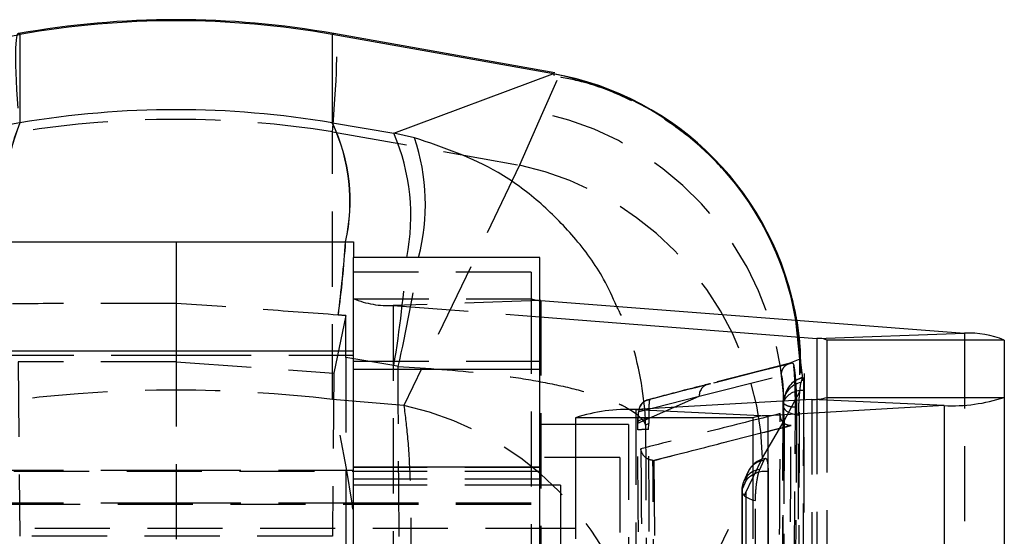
# Model space of a CAD drawing. Extents: x 55 to 332, y 12 to 285.
# Tile 36 of 36: x 314.95 to 331.59, y 256.46 to 265.19. Entities that reach past the tile are written whole.
import ezdxf

# ---------------------------------------------------------------- set-up
doc = ezdxf.new("R2010")
doc.units = 0
doc.linetypes.add('HIDDEN', pattern=[1.905, 1.27, -0.635])
doc.layers.get('0').update_dxf_attribs({"linetype": 'CONTINUOUS'})

msp = doc.modelspace()

# ---------------------------------------------------------------- linework, layer by layer
at = {"color": 7, "linetype": 'CONTINUOUS'}
for p, q in [((311.2139, 264.2771), (314.9506, 264.9416)), ((314.9506, 264.9416), (314.9506, 263.4458)), ((320.2316, 264.9416), (320.2316, 263.4458)), ((323.9684, 264.2771), (320.2316, 264.9416)), ((323.9925, 264.2904), (320.2568, 264.9547)), ((321.2721, 263.2703), (323.959, 264.2734)), ((323.959, 264.2734), (323.9684, 264.2771)), ((314.9482, 263.4454), (313.9101, 263.2703)), ((314.9482, 263.4454), (314.9506, 263.4458)), ((320.2316, 263.4458), (320.2341, 263.4454)), ((320.2341, 263.4454), (321.2721, 263.2703)), ((321.6212, 263.1957), (321.2721, 263.2703)), ((314.5911, 261.4371), (317.5911, 261.4371)), ((317.5911, 261.4371), (317.5911, 259.5866)), ((317.5911, 261.4371), (320.5911, 261.4371)), ((320.5911, 261.4371), (320.5911, 261.1741)), ((323.7411, 261.1741), (320.5911, 261.1741)), ((320.5911, 259.2778), (320.5911, 261.1741)), ((323.7411, 259.2778), (323.7411, 261.1741)), ((323.7411, 260.448), (323.7591, 260.4465)), ((323.7591, 260.4465), (330.9193, 259.8917)), ((323.7411, 260.1685), (328.4232, 259.8057)), ((328.4232, 259.8057), (330.9193, 259.8917)), ((331.5911, 259.7771), (328.5911, 259.7771)), ((328.5911, 259.7771), (328.5911, 258.8079)), ((331.5911, 259.7771), (331.5911, 258.8079)), ((320.5911, 259.5866), (314.5911, 259.5866)), ((323.7411, 259.2778), (320.5911, 259.2778)), ((320.5911, 257.6276), (320.5911, 259.2778)), ((323.7411, 257.6276), (323.7411, 259.2778)), ((328.3364, 258.7735), (325.3602, 258.6016)), ((330.5721, 258.6701), (327.5959, 258.4983)), ((330.5721, 258.6701), (328.3364, 258.7735)), ((328.5911, 258.8079), (331.5911, 258.8079)), ((330.5721, 258.6701), (330.5721, 246.1868)), ((331.5911, 258.8079), (331.5911, 246.3246)), ((325.3602, 258.6016), (327.5959, 258.4983)), ((324.3411, 258.3491), (323.7411, 258.3491)), ((327.3411, 258.4639), (324.3411, 258.4639)), ((324.3411, 258.4639), (324.3411, 256.4192)), ((327.3411, 258.4639), (327.3411, 256.4192)), ((323.7411, 257.6276), (320.5911, 257.6276)), ((320.5911, 255.0046), (320.5911, 257.6276)), ((323.7411, 255.0046), (323.7411, 257.6276)), ((324.0911, 257.3241), (323.7411, 257.3241)), ((324.0911, 257.3241), (324.0911, 255.0046)), ((324.3411, 256.5905), (324.0911, 256.5905))]:
    msp.add_line(p, q, dxfattribs=at)
at = {"color": 7, "linetype": 'HIDDEN'}
for p, q in [((324.0268, 264.1615), (323.7842, 263.6139)), ((323.9715, 264.271), (323.9828, 264.2486)), ((323.9828, 264.2486), (323.9844, 264.2454)), ((323.7842, 263.6139), (323.3988, 262.733)), ((320.2349, 263.2956), (323.3988, 262.733)), ((320.2349, 258.7732), (320.2349, 263.2956)), ((323.3988, 262.733), (321.4412, 258.6709)), ((323.5911, 260.9245), (320.5911, 260.9245)), ((323.5911, 260.9245), (323.5911, 260.4752)), ((320.5911, 260.4752), (323.5911, 260.4752)), ((323.7411, 260.4459), (321.2629, 260.3606)), ((321.2629, 260.3606), (321.2629, 247.8773)), ((321.2629, 260.3606), (323.7411, 260.1685)), ((323.5911, 260.4752), (323.5911, 247.9919)), ((323.7591, 260.4465), (323.7591, 247.9632)), ((320.4579, 260.1898), (320.2601, 259.2154)), ((320.3339, 260.199), (320.3306, 260.1993)), ((328.134, 259.4564), (328.0669, 260.1127)), ((328.1465, 259.4448), (328.0797, 260.1117)), ((330.9193, 259.8917), (330.9193, 247.4084)), ((314.5911, 259.5243), (317.5911, 259.5243)), ((317.5911, 259.5866), (317.5911, 248.939)), ((317.5911, 259.5243), (320.5911, 259.5243)), ((320.4581, 259.4829), (320.4581, 248.6686)), ((321.273, 259.3455), (320.4581, 259.4829)), ((317.5911, 259.4114), (314.9203, 259.4114)), ((314.9203, 259.4114), (314.9485, 256.4611)), ((317.5911, 259.4114), (320.2601, 259.2154)), ((320.5911, 259.418), (323.7411, 259.418)), ((321.3439, 259.331), (321.273, 259.3455)), ((327.9703, 259.3838), (326.5861, 259.0311)), ((328.134, 259.4564), (327.9067, 259.3632)), ((327.9067, 259.3632), (328.012, 259.3898)), ((328.1465, 259.4448), (328.134, 259.4564)), ((328.1938, 259.0891), (328.1465, 259.4448)), ((320.2601, 259.2154), (320.2337, 256.4611)), ((326.4335, 258.8304), (327.8178, 259.1801)), ((328.183, 249.2434), (328.2134, 259.2139)), ((328.1568, 259.0606), (328.1814, 259.1368)), ((325.395, 258.3735), (326.4335, 258.8304)), ((325.4164, 258.5701), (326.4335, 258.8304)), ((327.8702, 258.4093), (328.1346, 258.9067)), ((321.4412, 258.6709), (320.2349, 258.7732)), ((327.8448, 258.674), (327.8275, 249.2984)), ((328.3364, 258.7735), (328.3364, 246.2902)), ((328.4232, 258.7793), (328.4232, 247.3224)), ((328.5911, 258.8079), (328.5911, 246.3246)), ((325.3602, 258.6016), (325.3602, 246.1183)), ((328.0147, 250.2352), (328.0599, 258.6414)), ((328.0771, 258.6414), (328.033, 250.2352)), ((328.0599, 258.6414), (328.0771, 258.6414)), ((325.2411, 258.3491), (324.3411, 258.3491)), ((325.2411, 258.3491), (325.2411, 251.9991)), ((325.5796, 258.3652), (325.5267, 258.3411)), ((325.5794, 258.2646), (325.5796, 258.3652)), ((325.5804, 258.4531), (325.5796, 258.3652)), ((327.9867, 258.3315), (325.667, 257.7425)), ((327.5058, 257.7861), (327.8702, 258.4093)), ((327.9803, 258.3316), (327.9867, 258.3315)), ((325.0911, 257.7933), (323.5911, 257.7933)), ((325.0911, 257.7933), (325.0911, 251.4433)), ((325.5483, 253.7233), (327.5058, 257.7861)), ((325.6512, 257.743), (325.6654, 257.7425)), ((325.6654, 257.7425), (325.667, 257.7425)), ((325.667, 257.7425), (325.7204, 251.3323)), ((327.4584, 257.5903), (327.5269, 257.7433)), ((323.7411, 257.5554), (311.4411, 257.5554)), ((317.5911, 257.5741), (314.5911, 257.5741)), ((320.5911, 257.5741), (317.5911, 257.5741)), ((323.7411, 257.6241), (320.5911, 257.6241)), ((327.2564, 257.5444), (327.1879, 257.3914)), ((323.7411, 257.4241), (320.5911, 257.4241)), ((323.7411, 257.3241), (320.5911, 257.3241)), ((327.2279, 257.411), (327.1594, 257.258)), ((327.1525, 257.2255), (327.1531, 248.1934)), ((323.5911, 256.9995), (309.5911, 256.9995)), ((317.5911, 257.0183), (314.5911, 257.0183)), ((320.5911, 257.0183), (317.5911, 257.0183)), ((323.5911, 257.0183), (320.5911, 257.0183)), ((324.0911, 256.5905), (311.0911, 256.5905)), ((320.2337, 256.4611), (314.9485, 256.4611))]:
    msp.add_line(p, q, dxfattribs=at)
at = {"color": 8, "linetype": 'CONTINUOUS'}
for p, q in [((323.9684, 264.2771), (323.9715, 264.271)), ((323.7591, 260.4465), (323.7411, 260.4459)), ((328.4232, 259.8057), (328.4232, 258.7793)), ((327.5959, 258.4983), (327.5959, 254.328))]:
    msp.add_line(p, q, dxfattribs=at)
at = {"color": 7, "linetype": 'HIDDEN', "flags": 128}
for points in [[(327.9067, 259.3632), (327.8516, 259.3492), (327.3288, 259.2166), (326.6262, 259.0375)], [(328.1962, 258.9218), (328.1945, 258.196), (328.1874, 255.2726), (328.1727, 249.5524)], [(325.5622, 258.7668), (325.5622, 258.7668), (325.5622, 258.7668), (325.4915, 258.7302), (325.4565, 258.6948), (325.4335, 258.6581), (325.4204, 258.6259), (325.4122, 258.5947), (325.4035, 258.5375), (325.3958, 258.4232), (325.395, 258.3778)], [(327.8467, 258.688), (327.8454, 257.957), (327.8401, 255.0333), (327.8289, 249.311)], [(327.8467, 258.688), (327.8469, 258.6591), (327.8578, 258.6306), (327.8791, 258.6032), (327.9105, 258.5777), (327.9508, 258.5548), (327.9992, 258.535), (328.0544, 258.5189), (328.1147, 258.5069)], [(327.8512, 249.3895), (327.8529, 250.1204), (327.8596, 253.0441), (327.8718, 258.76)], [(328.1003, 249.1307), (328.1015, 249.8502), (328.1062, 252.7737), (328.1147, 258.5069)], [(325.395, 258.3735), (325.3959, 258.3887), (325.4044, 258.4033), (325.4202, 258.4169), (325.4428, 258.4289), (325.4713, 258.4388), (325.5046, 258.4464), (325.5414, 258.4512), (325.5804, 258.4531)], [(327.5978, 257.555), (327.5979, 256.8242), (327.5981, 253.9012), (327.5985, 248.4663)], [(327.2286, 248.3224), (327.2285, 249.0531), (327.2283, 251.9762), (327.2279, 257.411)], [(327.1594, 257.258), (327.1526, 257.2292), (327.1566, 257.2002), (327.1715, 257.1719), (327.1968, 257.145), (327.2318, 257.1203), (327.2756, 257.0985), (327.3271, 257.08), (327.3847, 257.0655)], [(327.1594, 257.258), (327.1595, 256.5273), (327.1596, 253.6042), (327.16, 248.226)], [(327.3852, 248.0334), (327.3852, 248.7642), (327.385, 251.6873), (327.3847, 257.0655)]]:
    msp.add_lwpolyline(points, dxfattribs=at)
at = {"color": 7, "linetype": 'CONTINUOUS'}
for centre, radius, start, end in [((317.5911, 249.9649), 15.225, 79.905, 100.08448), ((317.5911, 249.9326), 15.2395, 80.02217, 99.97783), ((323.0664, 259.2752), 5.0825, 9.47342, 79.77778), ((330.9953, 258.311), 1.5825, 67.88296, 92.75215), ((328.4422, 259.4106), 0.3956, 67.88287, 92.75231), ((328.3696, 259.4871), 0.7144, 267.33538, 288.06514), ((330.705, 261.5248), 2.8577, 267.33536, 288.06515), ((325.2273, 255.747), 2.8577, 87.33537, 108.06518), ((327.5627, 257.7847), 0.7144, 87.33528, 108.06524)]:
    msp.add_arc(centre, radius, start, end, dxfattribs=at)
at = {"color": 8, "linetype": 'CONTINUOUS'}
for centre, radius, start, end in [((323.0546, 259.2722), 5.0822, 9.51916, 79.74982), ((318.475, 262.0365), 3.7978, 158.22394, 189.08002), ((318.4826, 262.0376), 3.8024, 158.26284, 189.08569), ((317.4462, 262.1203), 3.0847, 347.20403, 25.44744), ((317.4526, 262.1194), 3.0814, 347.2082, 25.48784), ((318.0307, 261.8746), 3.5291, 348.55061, 23.29509), ((318.2926, 262.0714), 3.5133, 345.20315, 18.66323)]:
    msp.add_arc(centre, radius, start, end, dxfattribs=at)
at = {"color": 7, "linetype": 'HIDDEN'}
for centre, radius, start, end in [((317.5911, 246.7703), 16.7354, 80.91058, 99.08942), ((322.6598, 258.5249), 5.2117, 358.72847, 77.54047), ((322.2936, 257.6371), 5.2143, 1.63713, 77.76286), ((301.8905, 262.667), 18.6045, 352.3776, 356.20953), ((301.919, 262.6622), 18.5789, 352.3813, 356.21923), ((300.7631, 262.7019), 20.7827, 350.70609, 355.78434), ((300.9695, 264.1037), 20.926, 346.81604, 351.9522), ((321.1869, 261.9412), 1.5825, 247.8829, 272.7522), ((323.7294, 260.8101), 0.3623, 247.5715, 271.86293), ((424.6978, -124.663), 396.0355, 104.337515, 104.490657), ((326.6358, 258.8354), 0.2023, 92.70746, 181.41746), ((328.2373, 258.6783), 0.3907, 101.89787, 178.58251), ((328.2664, 258.7514), 0.3946, 102.43891, 178.75537), ((328.2771, 258.7483), 0.406, 103.2514, 162.53454), ((328.2514, 258.6733), 0.406, 159.90072, 179.89974), ((328.1615, 258.5855), 0.3381, 84.10316, 148.93657), ((300.1402, 254.0617), 20.6397, 346.80451, 13.19549), ((320.3364, 253.5754), 5.2139, 1.62503, 77.76714), ((325.5396, 256.6705), 1.5946, 88.56895, 95.23926), ((327.569, 257.4048), 0.3411, 97.09097, 178.95018), ((327.627, 257.3785), 0.406, 100.46219, 155.87686), ((327.5005, 257.2518), 0.3411, 97.09063, 178.95014), ((327.5522, 257.125), 0.4324, 83.95019, 138.58622), ((327.5585, 257.2255), 0.406, 155.87702, 180.00357)]:
    msp.add_arc(centre, radius, start, end, dxfattribs=at)
for centre, major_axis, ratio, start_param, end_param in [((317.5911, 246.7175), (-2.6652, 18.2373), 0.0287417, 0.0008878, 0.425681), ((317.5911, 246.7175), (2.6652, 18.2373), 0.0287417, 5.8575043, 6.2822975), ((311.9512, 260.7288), (43.3678, -3.1968), 0.002061, 1.3735157, 1.3764304), ((320.4402, 259.2973), (0.0008, 4.1172), 0.0043613, 4.7574932, 4.930915), ((317.5911, 248.5737), (15.225, 0), 0.6802521, 1.3962634, 1.7453293)]:
    msp.add_ellipse(centre, major_axis=major_axis, ratio=ratio, start_param=start_param, end_param=end_param, dxfattribs=at)
at = {"color": 8, "linetype": 'CONTINUOUS'}
for major_axis, start_param, end_param in [((-2.6652, 18.2373), 6.2406789, 6.2840731), ((2.6652, 18.2373), 6.2822975, 6.3256918)]:
    msp.add_ellipse((317.5911, 246.7175), major_axis=major_axis, ratio=0.0287417, start_param=start_param, end_param=end_param, dxfattribs=at)
at = {"color": 7, "linetype": 'CONTINUOUS'}
msp.add_ellipse((317.5911, 248.9212), major_axis=(15.225, 0), ratio=0.9686746, start_param=1.3964826, end_param=1.7451101, dxfattribs=at)
at = {"color": 7, "linetype": 'HIDDEN'}
for points, knots in [([(328.1512, 259.2195), (328.1506, 259.3849), (328.1492, 259.7872), (328.0333, 260.4328), (327.8129, 261.1364), (327.483, 261.8124), (327.0533, 262.4391), (326.5176, 263.0129), (325.8911, 263.5042), (325.1973, 263.8843), (324.5576, 264.1317), (324.1459, 264.2085), (323.9809, 264.2392)], [0, 0, 0, 0, 0.0710426, 0.1727713, 0.2769, 0.3825844, 0.4892158, 0.5963918, 0.7124665, 0.8232323, 0.9291407, 1, 1, 1, 1]), ([(317.5911, 260.3961), (317.1293, 260.3959), (316.2006, 260.3954), (315.2869, 260.3917), (314.8276, 260.3899)], [0, 0, 0, 0, 0.4972793, 1, 1, 1, 1]), ([(320.3306, 260.1993), (319.8794, 260.2324), (318.9725, 260.2991), (318.0531, 260.3637), (317.5911, 260.3961)], [0, 0, 0, 0, 0.4974542, 1, 1, 1, 1]), ([(325.5267, 258.3411), (325.5265, 258.3459), (325.5146, 258.8126), (325.4124, 259.3848), (325.1972, 260.0408), (325.0936, 260.2411), (325.0385, 260.3474)], [0, 0, 0, 0, 0.006951, 0.6770613, 0.8285403, 1, 1, 1, 1]), ([(321.4126, 248.8391), (321.3997, 250.5907), (321.374, 254.0879), (321.354, 257.5852), (321.3439, 259.331)], [0, 0, 0, 0, 0.5008309, 1, 1, 1, 1]), ([(321.3439, 259.331), (321.8414, 259.2989), (322.6132, 259.2491), (323.5192, 259.1196), (324.1592, 258.9972), (324.6979, 258.8529), (325.0319, 258.7258), (325.3589, 258.5584), (325.4878, 258.4393), (325.5263, 258.3421), (325.5267, 258.3411)], [0, 0, 0, 0, 0.22761501, 0.35316549, 0.47872545, 0.60909909, 0.73948224, 0.7871207, 0.99781446, 1, 1, 1, 1]), ([(328.012, 259.3898), (327.9921, 259.3873), (327.9498, 259.382), (327.8917, 259.3489), (327.8511, 259.3036), (327.8225, 259.2465), (327.8196, 259.2058), (327.8178, 259.1801)], [0, 0, 0, 0, 0.1889575, 0.4028087, 0.6180405, 0.75914, 1, 1, 1, 1]), ([(328.012, 259.3898), (328.0172, 259.3857), (328.024, 259.3803), (328.0312, 259.3479), (328.0328, 259.3403)], [0, 0, 0, 0, 0.76572687, 1, 1, 1, 1]), ([(328.0328, 259.3403), (328.0357, 259.3249), (328.0437, 259.2815), (328.0561, 259.1708), (328.0679, 259.009), (328.0755, 258.831), (328.0773, 258.7076), (328.0771, 258.6481), (328.0771, 258.6416)], [0, 0, 0, 0, 0.1181496, 0.3327007, 0.5469799, 0.7606721, 0.9737122, 1, 1, 1, 1]), ([(328.0599, 258.6418), (328.0597, 258.6971), (328.0594, 258.8078), (328.0549, 258.9877), (328.0481, 259.1514), (328.0403, 259.2726), (328.035, 259.3207), (328.0328, 259.3403)], [0, 0, 0, 0, 0.21321595, 0.42706506, 0.64014488, 0.853701, 1, 1, 1, 1]), ([(328.0903, 249.6665), (328.0991, 251.5579), (328.1142, 254.8206), (328.1282, 258.0846), (328.134, 259.4564)], [0, 0, 0, 0, 0.579719, 1, 1, 1, 1]), ([(327.8178, 259.1801), (327.818, 259.1801), (327.8211, 259.1809), (327.8276, 259.1685), (327.8372, 259.116), (327.8459, 259.0347), (327.8527, 258.9343), (327.8572, 258.8244), (327.8575, 258.7567), (327.8577, 258.7229)], [0, 0, 0, 0, 0.0114419, 0.1767973, 0.3419353, 0.506665, 0.6709844, 0.835827, 1, 1, 1, 1]), ([(326.5857, 259.0313), (326.4508, 258.9968), (326.1097, 258.9095), (325.7747, 258.821), (325.572, 258.7675)], [0, 0, 0, 0, 0.395139, 1, 1, 1, 1]), ([(328.1346, 258.9067), (328.138, 258.9397), (328.145, 259.0059), (328.1523, 259.0468), (328.1562, 259.0588), (328.1568, 259.0606)], [0, 0, 0, 0, 0.4572614, 0.9144493, 1, 1, 1, 1]), ([(328.185, 259.139), (328.186, 259.1403), (328.1893, 259.1449), (328.1921, 259.1195), (328.1935, 259.0936), (328.1938, 259.0891)], [0, 0, 0, 0, 0.2520174, 0.8686156, 1, 1, 1, 1]), ([(328.1938, 259.0891), (328.1945, 259.0693), (328.1961, 259.0254), (328.1962, 258.9586), (328.1962, 258.9218)], [0, 0, 0, 0, 0.4504915, 1, 1, 1, 1]), ([(327.8873, 258.8649), (327.8862, 258.8604), (327.8833, 258.8486), (327.8746, 258.8256), (327.8693, 258.8114)], [0, 0, 0, 0, 0.3820676, 1, 1, 1, 1]), ([(328.1147, 258.5069), (328.1152, 258.5462), (328.1161, 258.6272), (328.1226, 258.7601), (328.1295, 258.8535), (328.1338, 258.8983), (328.1346, 258.9067)], [0, 0, 0, 0, 0.29763209, 0.61261259, 0.92728721, 1, 1, 1, 1]), ([(321.4412, 258.6709), (321.464, 258.4944), (321.5097, 258.1414), (321.5489, 257.4294), (321.565, 256.6054), (321.557, 255.684), (321.5251, 254.6826), (321.4704, 253.6196), (321.3928, 252.5148), (321.2946, 251.4002), (321.1791, 250.3054), (321.0904, 249.6228), (321.0461, 249.2814)], [0, 0, 0, 0, 0.101434, 0.2028654, 0.3022121, 0.401556, 0.5000797, 0.5986013, 0.6992984, 0.7999952, 0.8999969, 1, 1, 1, 1]), ([(325.4164, 258.5701), (325.4192, 258.5969), (325.4248, 258.6505), (325.4715, 258.7183), (325.5337, 258.762), (325.5805, 258.7703), (325.601, 258.774)], [0, 0, 0, 0, 0.2645276, 0.5290559, 0.7935833, 1, 1, 1, 1]), ([(325.601, 258.774), (325.5969, 258.7673), (325.5886, 258.7538), (325.583, 258.6629), (325.5813, 258.554), (325.5806, 258.4771), (325.5804, 258.4531)], [0, 0, 0, 0, 0.2842001, 0.5759971, 0.8678221, 1, 1, 1, 1]), ([(327.8577, 258.7229), (327.857, 258.6011), (327.8539, 257.992), (327.8406, 255.434), (327.8262, 252.7541), (327.814, 250.5615), (327.8126, 250.3178)], [0, 0, 0, 0, 0.0434776, 0.2173878, 0.9130281, 1, 1, 1, 1]), ([(328.0599, 258.6416), (328.0348, 258.6429), (327.9846, 258.6454), (327.92, 258.664), (327.8724, 258.6906), (327.8626, 258.7123), (327.8577, 258.7231)], [0, 0, 0, 0, 0.2500019, 0.4999946, 0.7500066, 1, 1, 1, 1]), ([(325.395, 258.3735), (325.3954, 258.387), (325.3968, 258.433), (325.4008, 258.4996), (325.4079, 258.5571), (325.4135, 258.5658), (325.4164, 258.5701)], [0, 0, 0, 0, 0.121278, 0.4134934, 0.7070955, 1, 1, 1, 1]), ([(327.8049, 258.5343), (327.4082, 258.435), (326.6195, 258.2376), (325.8366, 258.0386), (325.4474, 257.9396)], [0, 0, 0, 0, 0.5028959, 1, 1, 1, 1]), ([(327.7602, 250.7778), (327.7609, 250.8996), (327.7646, 251.5086), (327.7799, 254.0942), (327.7938, 256.5579), (327.8049, 258.5343)], [0, 0, 0, 0, 0.0471124, 0.2355616, 1, 1, 1, 1]), ([(327.9803, 258.3316), (327.9674, 258.3324), (327.9382, 258.3343), (327.8933, 258.3511), (327.8426, 258.389), (327.8077, 258.4524), (327.8023, 258.5058), (327.8048, 258.5338), (327.8049, 258.5343)], [0, 0, 0, 0, 0.084474, 0.1914892, 0.360719, 0.6670597, 0.9934879, 1, 1, 1, 1]), ([(325.394, 258.2584), (325.394, 258.2929), (325.394, 258.3324), (325.3949, 258.3689), (325.395, 258.3735)], [0, 0, 0, 0, 0.87273026, 1, 1, 1, 1]), ([(325.5267, 258.3411), (325.5343, 256.9096), (325.5496, 254.0592), (325.568, 251.2089), (325.5772, 249.7901)], [0, 0, 0, 0, 0.502233, 1, 1, 1, 1]), ([(325.6654, 257.7425), (326.0495, 257.8411), (326.8184, 258.0384), (327.5919, 258.2345), (327.9802, 258.3316), (327.9803, 258.3316)], [0, 0, 0, 0, 0.4994086, 0.9999388, 1, 1, 1, 1]), ([(327.8702, 258.4093), (327.8646, 256.6019), (327.854, 253.226), (327.8429, 249.849), (327.8377, 248.28)], [0, 0, 0, 0, 0.5353793, 1, 1, 1, 1]), ([(327.9431, 250.9896), (327.9435, 251.0571), (327.9469, 251.6118), (327.9619, 254.0591), (327.9757, 256.4389), (327.9867, 258.3315)], [0, 0, 0, 0, 0.027574, 0.226656, 1, 1, 1, 1]), ([(325.4479, 250.8225), (325.4468, 250.9578), (325.4413, 251.6343), (325.4219, 254.1129), (325.4061, 256.4563), (325.394, 258.2584)], [0, 0, 0, 0, 0.0545865, 0.2729328, 1, 1, 1, 1]), ([(325.631, 250.8287), (325.6299, 250.964), (325.6247, 251.6405), (325.6061, 254.1191), (325.591, 256.4625), (325.5794, 258.2646)], [0, 0, 0, 0, 0.0545862, 0.2729311, 1, 1, 1, 1]), ([(325.4474, 257.9396), (325.4559, 256.8068), (325.4728, 254.5369), (325.4927, 252.267), (325.5026, 251.1299)], [0, 0, 0, 0, 0.4990478, 1, 1, 1, 1]), ([(325.6512, 257.743), (325.6321, 257.7459), (325.5941, 257.7517), (325.5384, 257.7808), (325.485, 257.8298), (325.4563, 257.8869), (325.4487, 257.9262), (325.4475, 257.939), (325.4474, 257.9396)], [0, 0, 0, 0, 0.15722, 0.3135123, 0.5425123, 0.8512064, 0.9921315, 1, 1, 1, 1]), ([(325.703, 251.3313), (325.703, 251.3317), (325.694, 252.4009), (325.675, 254.5379), (325.6592, 256.6749), (325.6512, 257.7429), (325.6512, 257.743)], [0, 0, 0, 0, 0.0001559, 0.5002796, 0.9999223, 1, 1, 1, 1]), ([(327.5269, 257.7433), (327.5336, 257.7556), (327.5484, 257.7827), (327.5693, 257.7779), (327.5863, 257.7311), (327.5962, 257.6522), (327.5973, 257.5845), (327.5978, 257.555)], [0, 0, 0, 0, 0.1801807, 0.3974954, 0.6148182, 0.8321312, 1, 1, 1, 1]), ([(327.3847, 257.0655), (327.3847, 257.0661), (327.3847, 257.1063), (327.3876, 257.1931), (327.3997, 257.3268), (327.4182, 257.4495), (327.4389, 257.5402), (327.4527, 257.5757), (327.4584, 257.5903)], [0, 0, 0, 0, 0.0030798, 0.215172, 0.4272632, 0.6393548, 0.8514438, 1, 1, 1, 1])]:
    msp.add_open_spline(points, degree=3, knots=knots, dxfattribs=at)
at = {"color": 8, "linetype": 'CONTINUOUS'}
msp.add_open_spline([(325.0385, 260.3474), (324.969, 260.502), (324.7808, 260.9202), (324.3366, 261.521), (323.7357, 262.1265), (322.8653, 262.7702), (322.1088, 263.0289), (321.6212, 263.1957)], degree=3, knots=[0, 0, 0, 0, 0.111552, 0.3017232, 0.4848664, 0.6679951, 1, 1, 1, 1], dxfattribs=at)

doc.saveas('drawing.dxf')
